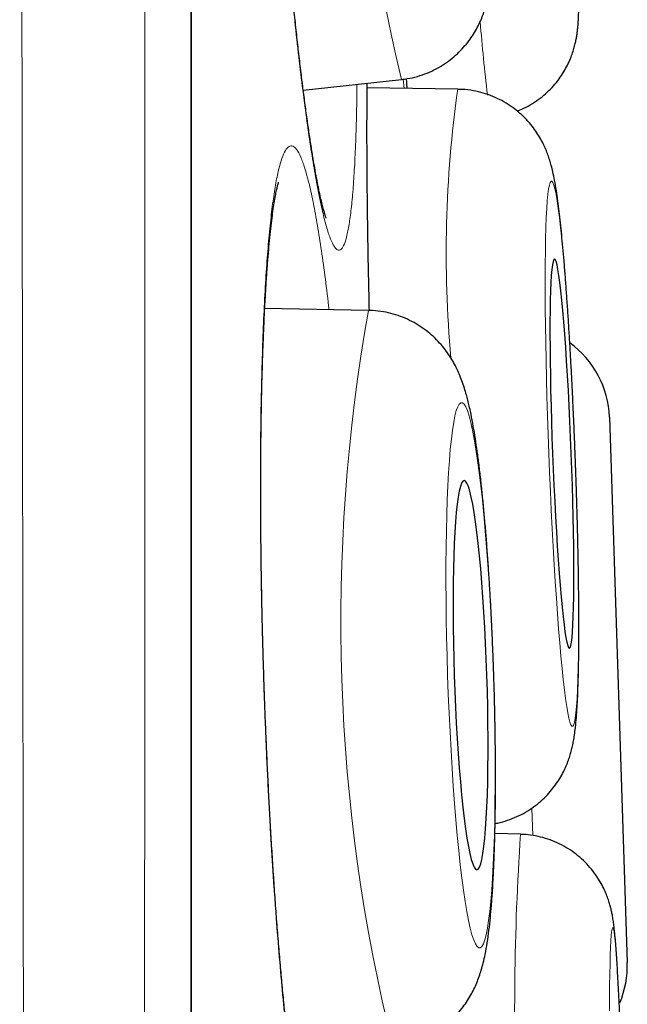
# Model space of a CAD drawing. Header units: millimetres. Extents: x 8 to 869, y 12 to 812.
# Tile 222 of 230: x 714.44 to 716.36, y 797.59 to 800.69. Entities that reach past the tile are written whole.
import ezdxf

# ---------------------------------------------------------------- set-up
doc = ezdxf.new("R2010")
doc.units = ezdxf.units.MM

msp = doc.modelspace()

# ---------------------------------------------------------------- linework, layer by layer
at = {"color": 252, "linetype": 'Continuous', "lineweight": 0}
for p, q in [((714.9822, 794.3141), (714.9822, 811.0119)), ((715.6531, 800.4748), (715.6506, 800.5042)), ((716.0582, 798.1231), (716.0554, 798.2092))]:
    msp.add_line(p, q, dxfattribs=at)
at = {"color": 7, "linetype": 'Continuous', "lineweight": 30}
for p, q in [((714.9845, 777.6467), (714.9845, 810.9815)), ((715.3359, 800.4694), (715.6449, 800.5031)), ((715.822, 800.4725), (715.5371, 800.4765)), ((715.5415, 799.7764), (715.2148, 799.7827)), ((716.2996, 799.4402), (716.3557, 797.7232)), ((716.0199, 798.1274), (715.9391, 798.13))]:
    msp.add_line(p, q, dxfattribs=at)
at = {"color": 252, "linetype": 'Continuous', "lineweight": 0, "flags": 128}
for points in [[(716.1914, 799.3257), (716.189, 799.3855), (716.1864, 799.4451), (716.1837, 799.5041), (716.1807, 799.5622), (716.1777, 799.6192), (716.1744, 799.6748), (716.1711, 799.7286), (716.1677, 799.7805), (716.1642, 799.8302), (716.1606, 799.8774), (716.157, 799.9219), (716.1533, 799.9635), (716.1496, 800.002), (716.1459, 800.0373), (716.1423, 800.069), (716.1386, 800.0971), (716.1351, 800.1215), (716.1316, 800.142), (716.1282, 800.1585), (716.1249, 800.171), (716.1217, 800.1793), (716.1186, 800.1835), (716.1158, 800.1835), (716.113, 800.1793), (716.1105, 800.171), (716.1082, 800.1585), (716.106, 800.142), (716.1041, 800.1215), (716.1024, 800.0971), (716.1009, 800.069), (716.0997, 800.0373), (716.0987, 800.002), (716.098, 799.9635), (716.0975, 799.9219), (716.0973, 799.8774), (716.0973, 799.8302), (716.0976, 799.7805), (716.0982, 799.7286), (716.099, 799.6748), (716.1, 799.6192), (716.1013, 799.5622), (716.1028, 799.5041), (716.1046, 799.4451), (716.1066, 799.3855), (716.1088, 799.3257), (716.1112, 799.2658), (716.1137, 799.2062), (716.1165, 799.1472), (716.1194, 799.0891), (716.1225, 799.0321), (716.1257, 798.9765), (716.129, 798.9227), (716.1325, 798.8708), (716.136, 798.8211), (716.1396, 798.7739), (716.1432, 798.7294), (716.1469, 798.6878), (716.1506, 798.6493), (716.1542, 798.6141), (716.1579, 798.5823), (716.1615, 798.5542), (716.1651, 798.5298), (716.1686, 798.5093), (716.172, 798.4928), (716.1753, 798.4803), (716.1785, 798.472), (716.1815, 798.4678), (716.1844, 798.4678), (716.1871, 798.472), (716.1896, 798.4803), (716.192, 798.4928), (716.1941, 798.5093), (716.1961, 798.5298), (716.1978, 798.5542), (716.1992, 798.5823), (716.2005, 798.6141), (716.2014, 798.6493), (716.2022, 798.6878), (716.2026, 798.7294), (716.2029, 798.7739), (716.2028, 798.8211), (716.2025, 798.8708), (716.202, 798.9227), (716.2012, 798.9765), (716.2002, 799.0321), (716.1989, 799.0891), (716.1973, 799.1472), (716.1956, 799.2062), (716.1936, 799.2658), (716.1914, 799.3257)], [(715.9346, 798.6278), (715.9324, 798.6877), (715.93, 798.7473), (715.9271, 798.8063), (715.924, 798.8644), (715.9206, 798.9214), (715.9169, 798.977), (715.9129, 799.0308), (715.9087, 799.0827), (715.9042, 799.1324), (715.8996, 799.1796), (715.8948, 799.2241), (715.8898, 799.2658), (715.8847, 799.3043), (715.8794, 799.3395), (715.8741, 799.3713), (715.8688, 799.3994), (715.8634, 799.4238), (715.858, 799.4443), (715.8526, 799.4608), (715.8473, 799.4732), (715.842, 799.4816), (715.8368, 799.4858), (715.8318, 799.4858), (715.8269, 799.4816), (715.8222, 799.4732), (715.8177, 799.4608), (715.8134, 799.4443), (715.8094, 799.4238), (715.8056, 799.3994), (715.802, 799.3713), (715.7988, 799.3395), (715.7959, 799.3043), (715.7933, 799.2658), (715.7911, 799.2241), (715.7891, 799.1796), (715.7876, 799.1324), (715.7864, 799.0827), (715.7856, 799.0308), (715.7852, 798.977), (715.7851, 798.9214), (715.7854, 798.8644), (715.7861, 798.8063), (715.7872, 798.7473), (715.7886, 798.6877), (715.7904, 798.6278), (715.7925, 798.5679), (715.795, 798.5083), (715.7978, 798.4493), (715.801, 798.3911), (715.8044, 798.3341), (715.8081, 798.2786), (715.8121, 798.2247), (715.8163, 798.1728), (715.8207, 798.1232), (715.8254, 798.0759), (715.8302, 798.0314), (715.8352, 797.9898), (715.8403, 797.9513), (715.8455, 797.916), (715.8508, 797.8843), (715.8562, 797.8561), (715.8616, 797.8318), (715.867, 797.8113), (715.8724, 797.7948), (715.8777, 797.7823), (715.883, 797.774), (715.8881, 797.7698), (715.8932, 797.7698), (715.898, 797.774), (715.9028, 797.7823), (715.9073, 797.7948), (715.9116, 797.8113), (715.9156, 797.8318), (715.9194, 797.8561), (715.9229, 797.8843), (715.9262, 797.916), (715.9291, 797.9513), (715.9317, 797.9898), (715.9339, 798.0314), (715.9358, 798.0759), (715.9374, 798.1232), (715.9386, 798.1728), (715.9394, 798.2247), (715.9398, 798.2786), (715.9399, 798.3341), (715.9396, 798.3911), (715.9389, 798.4493), (715.9378, 798.5083), (715.9364, 798.5679), (715.9346, 798.6278)], [(716.3313, 797.5715), (716.3293, 797.6131), (716.3274, 797.6517), (716.3254, 797.6869), (716.3235, 797.7187), (716.3215, 797.7468), (716.3196, 797.7712), (716.3178, 797.7917), (716.316, 797.8082), (716.3142, 797.8207), (716.3125, 797.829), (716.3109, 797.8332), (716.3094, 797.8332), (716.3079, 797.829), (716.3066, 797.8207), (716.3053, 797.8082), (716.3042, 797.7917), (716.3032, 797.7712), (716.3023, 797.7468), (716.3015, 797.7187), (716.3008, 797.6869), (716.3003, 797.6517), (716.2999, 797.6131), (716.2997, 797.5715)]]:
    msp.add_lwpolyline(points, dxfattribs=at)
at = {"color": 7, "linetype": 'Continuous', "lineweight": 30, "flags": 128}
for points in [[(716.1796, 799.3257), (716.1775, 799.3762), (716.1753, 799.4265), (716.1729, 799.476), (716.1703, 799.5245), (716.1677, 799.5717), (716.1648, 799.6172), (716.1619, 799.6607), (716.1589, 799.7019), (716.1559, 799.7405), (716.1528, 799.7763), (716.1497, 799.809), (716.1466, 799.8384), (716.1435, 799.8643), (716.1404, 799.8866), (716.1375, 799.905), (716.1346, 799.9194), (716.1318, 799.9298), (716.1291, 799.9361), (716.1266, 799.9381), (716.1243, 799.9361), (716.1221, 799.9298), (716.1201, 799.9194), (716.1183, 799.905), (716.1167, 799.8866), (716.1154, 799.8643), (716.1143, 799.8384), (716.1134, 799.809), (716.1128, 799.7763), (716.1125, 799.7405), (716.1124, 799.7019), (716.1126, 799.6607), (716.113, 799.6172), (716.1136, 799.5717), (716.1146, 799.5245), (716.1157, 799.476), (716.1171, 799.4265), (716.1188, 799.3762), (716.1206, 799.3257), (716.1226, 799.2751), (716.1249, 799.2248), (716.1273, 799.1753), (716.1298, 799.1268), (716.1325, 799.0796), (716.1353, 799.0341), (716.1382, 798.9907), (716.1412, 798.9495), (716.1443, 798.9108), (716.1474, 798.875), (716.1505, 798.8423), (716.1536, 798.8129), (716.1567, 798.787), (716.1597, 798.7648), (716.1627, 798.7464), (716.1656, 798.7319), (716.1684, 798.7215), (716.171, 798.7153), (716.1735, 798.7132), (716.1759, 798.7153), (716.1781, 798.7215), (716.1801, 798.7319), (716.1818, 798.7464), (716.1834, 798.7648), (716.1848, 798.787), (716.1859, 798.8129), (716.1867, 798.8423), (716.1873, 798.875), (716.1877, 798.9108), (716.1878, 798.9495), (716.1876, 798.9907), (716.1872, 799.0341), (716.1865, 799.0796), (716.1856, 799.1268), (716.1844, 799.1753), (716.183, 799.2248), (716.1814, 799.2751), (716.1796, 799.3257)], [(715.9139, 798.6278), (715.9121, 798.6784), (715.9099, 798.7286), (715.9074, 798.7782), (715.9046, 798.8267), (715.9015, 798.8739), (715.8982, 798.9193), (715.8946, 798.9628), (715.8907, 799.004), (715.8867, 799.0427), (715.8825, 799.0785), (715.8782, 799.1112), (715.8738, 799.1406), (715.8693, 799.1665), (715.8647, 799.1888), (715.8602, 799.2072), (715.8556, 799.2216), (715.8511, 799.232), (715.8467, 799.2383), (715.8424, 799.2404), (715.8382, 799.2383), (715.8342, 799.232), (715.8304, 799.2216), (715.8268, 799.2072), (715.8234, 799.1888), (715.8203, 799.1665), (715.8175, 799.1406), (715.815, 799.1112), (715.8129, 799.0785), (715.811, 799.0427), (715.8095, 799.004), (715.8084, 798.9628), (715.8077, 798.9193), (715.8073, 798.8739), (715.8073, 798.8267), (715.8077, 798.7782), (715.8084, 798.7286), (715.8096, 798.6784), (715.811, 798.6278), (715.8129, 798.5772), (715.8151, 798.5269), (715.8176, 798.4774), (715.8204, 798.4289), (715.8235, 798.3817), (715.8268, 798.3362), (715.8304, 798.2927), (715.8342, 798.2515), (715.8383, 798.2129), (715.8424, 798.1771), (715.8468, 798.1443), (715.8512, 798.1149), (715.8557, 798.089), (715.8602, 798.0668), (715.8648, 798.0484), (715.8693, 798.0339), (715.8739, 798.0235), (715.8783, 798.0173), (715.8826, 798.0152), (715.8868, 798.0173), (715.8908, 798.0235), (715.8946, 798.0339), (715.8982, 798.0484), (715.9016, 798.0668), (715.9047, 798.089), (715.9075, 798.1149), (715.91, 798.1443), (715.9121, 798.1771), (715.914, 798.2129), (715.9154, 798.2515), (715.9165, 798.2927), (715.9173, 798.3362), (715.9177, 798.3817), (715.9177, 798.4289), (715.9173, 798.4774), (715.9165, 798.5269), (715.9154, 798.5772), (715.9139, 798.6278)]]:
    msp.add_lwpolyline(points, dxfattribs=at)
at = {"color": 252, "linetype": 'Continuous', "lineweight": 0}
for centre, radius, start, end in [((722.0244, 802.0239), 6.5581, 173.05818, 193.40871), ((722.0187, 801.1784), 6.1457, 184.61136, 186.76658), ((719.4839, 799.957), 3.698, 171.9869, 185.1304), ((720.9899, 798.7973), 5.5357, 169.8125, 193.974), ((724.1742, 797.5758), 8.1729, 176.12978, 182.60099)]:
    msp.add_arc(centre, radius, start, end, dxfattribs=at)
at = {"color": 7, "linetype": 'Continuous', "lineweight": 30}
for centre, start, end in [((715.9997, 799.4304), 1.873, 54.3701), ((716.0559, 797.7134), 337.0738, 1.873)]:
    msp.add_arc(centre, 0.3, start, end, dxfattribs=at)
at = {"color": 252, "linetype": 'Continuous', "lineweight": 0}
for points, knots in [([(714.5541, 776.2396), (714.5541, 776.2407), (714.554, 776.2441), (714.5539, 776.2552), (714.5536, 776.2744), (714.5531, 776.3029), (714.5525, 776.3429), (714.5518, 776.3917), (714.5509, 776.4493), (714.5499, 776.5158), (714.5488, 776.5912), (714.5475, 776.6756), (714.5462, 776.769), (714.5447, 776.8712), (714.5431, 776.9823), (714.5415, 777.1021), (714.5399, 777.2198), (714.5385, 777.333), (714.5371, 777.4398), (714.5358, 777.5513), (714.5343, 777.6799), (714.5326, 777.8274), (714.5308, 777.9957), (714.529, 778.1721), (714.5271, 778.3567), (714.5253, 778.5492), (714.5234, 778.7478), (714.5216, 778.9522), (714.5198, 779.1621), (714.518, 779.3792), (714.5162, 779.6034), (714.5144, 779.8348), (714.5125, 780.0859), (714.5105, 780.358), (714.5084, 780.6504), (714.5064, 780.9496), (714.5045, 781.2552), (714.5025, 781.5691), (714.5007, 781.8868), (714.4989, 782.2075), (714.4972, 782.5307), (714.4956, 782.8608), (714.494, 783.1944), (714.4924, 783.5309), (714.4909, 783.87), (714.4894, 784.2149), (714.4879, 784.5757), (714.4863, 784.9525), (714.4848, 785.3433), (714.4833, 785.7373), (714.4818, 786.1344), (714.4803, 786.5369), (714.4789, 786.939), (714.4776, 787.3399), (714.4763, 787.7396), (714.4751, 788.1433), (714.4739, 788.547), (714.4728, 788.95), (714.4718, 789.3522), (714.4707, 789.7573), (714.4697, 790.176), (714.4686, 790.608), (714.4676, 791.0505), (714.4665, 791.4922), (714.4655, 791.9332), (714.4645, 792.376), (714.4636, 792.8143), (714.4626, 793.2474), (714.4617, 793.6754), (714.4609, 794.104), (714.4601, 794.529), (714.4593, 794.9497), (714.4586, 795.3662), (714.4579, 795.7825), (714.4572, 796.2096), (714.4565, 796.6472), (714.4558, 797.092), (714.4551, 797.5323), (714.4545, 797.9681), (714.4538, 798.4021), (714.4532, 798.828), (714.4526, 799.2454), (714.452, 799.6545), (714.4514, 800.0608), (714.4508, 800.4603), (714.4503, 800.8524), (714.4498, 801.2375), (714.4494, 801.619), (714.449, 801.9829), (714.4486, 802.3292), (714.4483, 802.6585), (714.448, 802.9843), (714.4477, 803.3072), (714.4474, 803.6267), (714.4472, 803.9429), (714.4469, 804.255), (714.4466, 804.5444), (714.4464, 804.8115), (714.4462, 805.0572), (714.446, 805.2999), (714.4458, 805.5648), (714.4455, 805.8503), (714.4453, 806.1548), (714.445, 806.4537), (714.4448, 806.7469), (714.4446, 807.034), (714.4445, 807.3124), (714.4443, 807.5821), (714.4442, 807.8432), (714.4442, 808.098), (714.4441, 808.3464), (714.444, 808.5883), (714.4439, 808.8049), (714.4439, 808.9981), (714.4438, 809.1695), (714.4438, 809.3366), (714.4437, 809.5166), (714.4437, 809.7075), (714.4436, 809.9073), (714.4436, 810.0994), (714.4435, 810.2837), (714.4435, 810.4601), (714.4434, 810.6268), (714.4434, 810.7841), (714.4434, 810.9319), (714.4434, 811.0717), (714.4435, 811.2034), (714.4435, 811.3269), (714.4436, 811.4438), (714.4436, 811.5536), (714.4437, 811.6557), (714.4437, 811.7486), (714.4437, 811.832), (714.4437, 811.906), (714.4437, 811.9705), (714.4437, 812.0253), (714.4437, 812.0704), (714.4437, 812.1054), (714.4437, 812.1309), (714.4437, 812.1395), (714.4437, 812.1437)], [0, 0, 0, 0, 0.002669, 0.007957, 0.013245, 0.020344, 0.027444, 0.034544, 0.041676, 0.048808, 0.05594, 0.063138, 0.070337, 0.077535, 0.084766, 0.091997, 0.099228, 0.104656, 0.110084, 0.115518, 0.120952, 0.128107, 0.135262, 0.142417, 0.149603, 0.15679, 0.163976, 0.170997, 0.178019, 0.18504, 0.19209, 0.199141, 0.206191, 0.214396, 0.222605, 0.230662, 0.238718, 0.246794, 0.254871, 0.26262, 0.270369, 0.278136, 0.285902, 0.293447, 0.300991, 0.308552, 0.316112, 0.324337, 0.332566, 0.340642, 0.348718, 0.356815, 0.364911, 0.372679, 0.380448, 0.388235, 0.396022, 0.403587, 0.411152, 0.418733, 0.426314, 0.434498, 0.442686, 0.450722, 0.458758, 0.466814, 0.474869, 0.482598, 0.490327, 0.498074, 0.505821, 0.513346, 0.520872, 0.528414, 0.535956, 0.544122, 0.552292, 0.560311, 0.568329, 0.576367, 0.584405, 0.592117, 0.599828, 0.607558, 0.615287, 0.622796, 0.630304, 0.63783, 0.645355, 0.652049, 0.658744, 0.66545, 0.672156, 0.678897, 0.685638, 0.69239, 0.699143, 0.704668, 0.710193, 0.715724, 0.721255, 0.728539, 0.735823, 0.743106, 0.750423, 0.757742, 0.765059, 0.772211, 0.779364, 0.786516, 0.7937, 0.800885, 0.808069, 0.81359, 0.819112, 0.824641, 0.830169, 0.837449, 0.844729, 0.852008, 0.859321, 0.866635, 0.873948, 0.881096, 0.888244, 0.895392, 0.902572, 0.909753, 0.916933, 0.924461, 0.93199, 0.939518, 0.947083, 0.954649, 0.962214, 0.969817, 0.977422, 0.985026, 0.992668, 1, 1, 1, 1]), ([(714.8397, 811.9146), (714.8397, 811.914), (714.8397, 811.913), (714.8398, 811.9045), (714.8398, 811.8909), (714.8398, 811.8696), (714.8398, 811.8385), (714.8399, 811.7948), (714.8399, 811.7414), (714.8399, 811.6782), (714.8399, 811.6053), (714.84, 811.5297), (714.8399, 811.4538), (714.8399, 811.3799), (714.8399, 811.3006), (714.8399, 811.2075), (714.8399, 811.0985), (714.8399, 810.9714), (714.8398, 810.8352), (714.8398, 810.6898), (714.8398, 810.5352), (714.8398, 810.3742), (714.8399, 810.2073), (714.8399, 810.0351), (714.8399, 809.8549), (714.8399, 809.6668), (714.8399, 809.4707), (714.8399, 809.2856), (714.8399, 809.1136), (714.8399, 808.9567), (714.8399, 808.7959), (714.8399, 808.6101), (714.8398, 808.3974), (714.8398, 808.1557), (714.8397, 807.9067), (714.8397, 807.6504), (714.8396, 807.3868), (714.8395, 807.1173), (714.8395, 806.8421), (714.8394, 806.5615), (714.8394, 806.2742), (714.8393, 805.9803), (714.8393, 805.6801), (714.8392, 805.3999), (714.8392, 805.1416), (714.8392, 804.9064), (714.8391, 804.6681), (714.8391, 804.408), (714.839, 804.1252), (714.8389, 803.8189), (714.8388, 803.5083), (714.8387, 803.1934), (714.8386, 802.8744), (714.8384, 802.5514), (714.8383, 802.2245), (714.8381, 801.8848), (714.838, 801.5324), (714.8378, 801.167), (714.8377, 800.7975), (714.8376, 800.424), (714.8375, 800.0468), (714.8373, 799.6677), (714.8372, 799.2871), (714.8371, 798.9052), (714.837, 798.5204), (714.8368, 798.1328), (714.8366, 797.7427), (714.8365, 797.384), (714.8363, 797.0572), (714.8362, 796.7628), (714.836, 796.4676), (714.8358, 796.1201), (714.8356, 795.7201), (714.8353, 795.267), (714.835, 794.8128), (714.8347, 794.3663), (714.8345, 793.9282), (714.8342, 793.4984), (714.834, 793.0687), (714.8337, 792.6463), (714.8335, 792.2318), (714.8332, 791.825), (714.8329, 791.4192), (714.8326, 791.0163), (714.8323, 790.6166), (714.832, 790.2041), (714.8316, 789.7776), (714.8312, 789.3373), (714.8307, 788.9), (714.8303, 788.4738), (714.8299, 788.0594), (714.8295, 787.6562), (714.8291, 787.2567), (714.8287, 786.8675), (714.8283, 786.4888), (714.8279, 786.1204), (714.8275, 785.7562), (714.8271, 785.3976), (714.8266, 785.0452), (714.8262, 784.6856), (714.8257, 784.3184), (714.8251, 783.9442), (714.8246, 783.5763), (714.824, 783.2218), (714.8234, 782.8809), (714.8228, 782.5528), (714.8222, 782.2314), (714.8216, 781.922), (714.821, 781.6245), (714.8204, 781.3386), (714.8198, 781.0594), (714.8192, 780.7882), (714.8186, 780.5251), (714.818, 780.2715), (714.8174, 780.0262), (714.8167, 779.7893), (714.8161, 779.5593), (714.8154, 779.3364), (714.8147, 779.1207), (714.814, 778.9158), (714.8133, 778.7214), (714.8126, 778.5373), (714.8119, 778.3602), (714.8111, 778.1903), (714.8104, 778.0278), (714.8098, 777.8869), (714.8092, 777.7657), (714.8088, 777.662), (714.8083, 777.5624), (714.8078, 777.4535), (714.8072, 777.3377), (714.8066, 777.2177), (714.806, 777.1064), (714.8054, 777.0037), (714.8048, 776.9099), (714.8043, 776.8264), (714.8038, 776.7528), (714.8034, 776.6887), (714.803, 776.633), (714.8026, 776.5857), (714.8023, 776.547), (714.8021, 776.5197), (714.8019, 776.5012), (714.8018, 776.4895), (714.8018, 776.4822), (714.8017, 776.4813), (714.8017, 776.4808)], [0, 0, 0, 0, 0.005555, 0.01111, 0.016673, 0.022235, 0.029685, 0.037137, 0.044588, 0.052075, 0.059564, 0.067052, 0.072694, 0.078337, 0.083986, 0.089636, 0.09698, 0.104326, 0.11167, 0.119051, 0.126432, 0.133812, 0.140861, 0.14791, 0.154959, 0.162039, 0.16912, 0.1762, 0.181358, 0.186516, 0.19168, 0.196844, 0.204002, 0.211161, 0.21832, 0.225511, 0.232703, 0.239894, 0.247017, 0.254141, 0.261265, 0.268421, 0.275578, 0.282734, 0.288075, 0.293416, 0.298763, 0.30411, 0.310714, 0.317317, 0.323932, 0.330547, 0.337174, 0.343802, 0.350441, 0.35708, 0.364268, 0.371456, 0.378644, 0.385866, 0.393088, 0.40031, 0.407464, 0.414618, 0.421772, 0.428958, 0.436145, 0.443331, 0.448694, 0.454058, 0.459427, 0.464797, 0.472973, 0.48115, 0.489348, 0.497547, 0.505288, 0.51303, 0.52079, 0.52855, 0.535933, 0.543316, 0.550714, 0.558113, 0.565421, 0.572734, 0.58095, 0.589166, 0.597404, 0.605642, 0.613421, 0.6212, 0.628998, 0.636796, 0.644215, 0.651634, 0.659069, 0.666504, 0.673849, 0.681198, 0.689395, 0.697591, 0.705809, 0.714027, 0.721785, 0.729544, 0.737321, 0.745098, 0.752496, 0.759893, 0.767307, 0.774721, 0.782044, 0.789371, 0.796588, 0.803805, 0.811022, 0.818271, 0.825521, 0.83277, 0.839689, 0.846608, 0.853526, 0.860474, 0.867423, 0.874371, 0.879431, 0.884492, 0.889558, 0.894623, 0.901844, 0.909065, 0.916286, 0.92354, 0.930796, 0.938051, 0.944978, 0.951906, 0.958833, 0.965791, 0.97275, 0.979709, 0.984779, 0.989849, 0.994924, 1, 1, 1, 1]), ([(715.3085, 803.2131), (715.3045, 803.2292), (715.2963, 803.2614), (715.2846, 803.2954), (715.2734, 803.3185), (715.2627, 803.3296), (715.2527, 803.3286), (715.2434, 803.3156), (715.2349, 803.2909), (715.2272, 803.2546), (715.2204, 803.2066), (715.2146, 803.1476), (715.2097, 803.078), (715.2059, 802.9983), (715.2031, 802.9089), (715.2014, 802.8104), (715.2008, 802.7037), (715.2012, 802.5897), (715.2027, 802.4689), (715.2053, 802.3421), (715.209, 802.2104), (715.2136, 802.0749), (715.2193, 801.9362), (715.226, 801.7954), (715.2335, 801.6535), (715.2419, 801.5118), (715.251, 801.371), (715.2609, 801.232), (715.2715, 801.0959), (715.2826, 800.9639), (715.2943, 800.8369), (715.3063, 800.7154), (715.3187, 800.6005), (715.3314, 800.4931), (715.3442, 800.3941), (715.357, 800.3039), (715.3699, 800.2231), (715.3826, 800.1524), (715.3951, 800.0926), (715.4073, 800.0438), (715.4191, 800.0062), (715.4299, 799.9817), (715.4395, 799.9684), (715.4481, 799.9643), (715.4568, 799.9686), (715.4654, 799.9837), (715.4737, 800.0115), (715.4812, 800.0507), (715.4878, 800.1012), (715.4933, 800.163), (715.4979, 800.2353), (715.5015, 800.3177), (715.5039, 800.4015), (715.5047, 800.4617), (715.505, 800.4878)], [0, 0, 0, 0, 0.0194709, 0.0390114, 0.0585519, 0.0780228, 0.0974937, 0.1170342, 0.1365746, 0.1560455, 0.1755164, 0.1950569, 0.2145974, 0.2340683, 0.2535392, 0.2730797, 0.2926202, 0.3120911, 0.331562, 0.3511024, 0.3706429, 0.3901138, 0.4095847, 0.4291252, 0.4486657, 0.4681366, 0.4876075, 0.507148, 0.5266884, 0.5461593, 0.5656302, 0.5851707, 0.6047112, 0.6241821, 0.643653, 0.6631935, 0.682734, 0.7022049, 0.7216758, 0.7412163, 0.7607567, 0.7802276, 0.7964611, 0.8127146, 0.828948, 0.8484189, 0.8679594, 0.8874998, 0.9069707, 0.9264416, 0.9459821, 0.9655226, 0.9849935, 1, 1, 1, 1]), ([(715.6607, 800.5054), (715.6611, 800.5001), (715.6619, 800.4893), (715.6627, 800.4796), (715.6631, 800.4747)], [0, 0, 0, 0, 0.497366, 1, 1, 1, 1]), ([(715.5366, 800.4913), (715.5364, 800.4672), (715.5359, 800.4093), (715.5359, 800.3083), (715.5366, 800.1909), (715.5379, 800.0671), (715.5401, 799.9375), (715.5421, 799.8401), (715.5435, 799.7852), (715.5437, 799.7762)], [0, 0, 0, 0, 0.120976, 0.290377, 0.459778, 0.628576, 0.797374, 0.966775, 1, 1, 1, 1]), ([(715.3535, 800.1781), (715.3492, 800.1943), (715.3406, 800.2266), (715.3279, 800.2607), (715.3153, 800.284), (715.303, 800.2952), (715.291, 800.2942), (715.2795, 800.2813), (715.2685, 800.2567), (715.2581, 800.2205), (715.2484, 800.1726), (715.2395, 800.1135), (715.2313, 800.044), (715.224, 799.9644), (715.2177, 799.8749), (715.2123, 799.7764), (715.2079, 799.6697), (715.2045, 799.5556), (715.2022, 799.4347), (715.201, 799.3078), (715.2008, 799.176), (715.2017, 799.0404), (715.2038, 798.9016), (715.2069, 798.7606), (715.211, 798.6186), (715.2161, 798.4767), (715.2222, 798.3358), (715.2292, 798.1966), (715.2372, 798.0604), (715.2459, 797.9282), (715.2554, 797.801), (715.2656, 797.6793), (715.2765, 797.5642), (715.2878, 797.4567), (715.2997, 797.3575), (715.3119, 797.2671), (715.3244, 797.1861), (715.3371, 797.1153), (715.3499, 797.0553), (715.3628, 797.0063), (715.3756, 796.9686), (715.3875, 796.944), (715.3986, 796.9306), (715.4087, 796.9263), (715.4192, 796.9306), (715.4299, 796.9456), (715.4407, 796.9733), (715.451, 797.0125), (715.4605, 797.0629), (715.4693, 797.1247), (715.4772, 797.1969), (715.4842, 797.2794), (715.49, 797.3633), (715.4929, 797.4236), (715.4942, 797.4499)], [0, 0, 0, 0, 0.01947, 0.039009, 0.058548, 0.078018, 0.097487, 0.117027, 0.136566, 0.156035, 0.175505, 0.195044, 0.214584, 0.234053, 0.253523, 0.273062, 0.292601, 0.312071, 0.331541, 0.35108, 0.370619, 0.390089, 0.409558, 0.429098, 0.448637, 0.468106, 0.487576, 0.507115, 0.526654, 0.546124, 0.565594, 0.585133, 0.604672, 0.624142, 0.643611, 0.663151, 0.68269, 0.70216, 0.721629, 0.741168, 0.760708, 0.780177, 0.79641, 0.812663, 0.828896, 0.848365, 0.867905, 0.887444, 0.906914, 0.926383, 0.945922, 0.965462, 0.984931, 1, 1, 1, 1]), ([(715.417, 799.7788), (715.4166, 799.7824), (715.4124, 799.8212), (715.4039, 799.8875), (715.3917, 799.9761), (715.3791, 800.0541), (715.3663, 800.1231), (715.3577, 800.1598), (715.3535, 800.1781)], [0, 0, 0, 0, 0.020029, 0.21579, 0.411493, 0.607895, 0.804297, 1, 1, 1, 1])]:
    msp.add_open_spline(points, degree=3, knots=knots, dxfattribs=at)
at = {"color": 7, "linetype": 'Continuous', "lineweight": 30}
for points, knots in [([(715.4082, 800.0669), (715.4082, 800.0668), (715.4083, 800.0665), (715.4073, 800.0691), (715.4053, 800.0748), (715.4023, 800.0844), (715.3986, 800.0978), (715.3942, 800.1153), (715.3892, 800.1368), (715.3837, 800.1625), (715.3779, 800.1922), (715.3718, 800.2258), (715.3655, 800.2633), (715.3589, 800.3045), (715.3522, 800.3493), (715.3454, 800.3974), (715.3385, 800.4487), (715.3316, 800.503), (715.3247, 800.5601), (715.3178, 800.6198), (715.311, 800.6819), (715.3042, 800.7463), (715.2976, 800.8126), (715.2911, 800.8807), (715.2848, 800.9504), (715.2786, 801.0214), (715.2725, 801.094), (715.2666, 801.168), (715.2609, 801.2434), (715.2554, 801.3197), (715.2501, 801.3968), (715.245, 801.4745), (715.2401, 801.5527), (715.2355, 801.6312), (715.2312, 801.7095), (715.2271, 801.7876), (715.2234, 801.8655), (715.2199, 801.9431), (715.2166, 802.0201), (715.2137, 802.0963), (715.2111, 802.1712), (715.2088, 802.2447), (715.2069, 802.3162), (715.2053, 802.3857), (715.204, 802.4535), (715.2031, 802.5199), (715.2024, 802.5848), (715.2021, 802.6479), (715.2021, 802.7089), (715.2025, 802.7676), (715.2032, 802.8237), (715.2041, 802.877), (715.2054, 802.9272), (715.207, 802.9741), (715.2089, 803.0175), (715.211, 803.0571), (715.2133, 803.0928), (715.2158, 803.1244), (715.2184, 803.1515), (715.221, 803.1748), (715.2236, 803.1934), (715.2259, 803.2074), (715.2278, 803.2171), (715.229, 803.2227), (715.2298, 803.2252), (715.2296, 803.2248), (715.2296, 803.2247)], [0, 0, 0, 0, 0.00352, 0.013483, 0.024488, 0.036522, 0.049505, 0.06331, 0.077771, 0.092666, 0.108055, 0.123864, 0.140008, 0.156418, 0.17304, 0.189827, 0.206743, 0.223752, 0.240829, 0.257947, 0.275085, 0.292221, 0.309338, 0.326426, 0.343475, 0.360466, 0.37741, 0.394531, 0.411658, 0.428795, 0.445945, 0.463113, 0.480303, 0.497517, 0.514681, 0.531776, 0.548944, 0.56616, 0.583399, 0.600627, 0.617813, 0.634931, 0.651961, 0.668704, 0.685549, 0.702518, 0.719593, 0.736754, 0.753975, 0.771228, 0.788474, 0.805674, 0.822789, 0.839776, 0.856592, 0.873187, 0.889505, 0.905478, 0.921026, 0.936066, 0.951213, 0.964255, 0.97645, 0.987664, 0.997829, 1, 1, 1, 1]), ([(716.0097, 800.4032), (716.019, 800.4072), (716.0376, 800.4153), (716.0636, 800.4308), (716.0877, 800.4483), (716.1093, 800.4677), (716.1284, 800.4883), (716.145, 800.5098), (716.1588, 800.5316), (716.1701, 800.553), (716.1789, 800.5733), (716.1854, 800.5918), (716.1903, 800.6085), (716.1938, 800.6234), (716.1963, 800.6369), (716.1983, 800.6496), (716.1998, 800.6622), (716.201, 800.6758), (716.2021, 800.6929), (716.2029, 800.714), (716.2034, 800.7395), (716.2035, 800.7683), (716.2033, 800.7997), (716.2029, 800.8342), (716.2022, 800.8708), (716.2013, 800.9097), (716.2001, 800.9509), (716.1988, 800.9944), (716.1972, 801.0401), (716.1954, 801.0878), (716.1935, 801.1374), (716.1913, 801.1887), (716.189, 801.2415), (716.1865, 801.2955), (716.1839, 801.3507), (716.1811, 801.4066), (716.1782, 801.4632), (716.1751, 801.5202), (716.172, 801.5773), (716.1687, 801.6343), (716.1654, 801.691), (716.162, 801.7471), (716.1585, 801.8024), (716.155, 801.8567), (716.1515, 801.9098), (716.148, 801.9614), (716.1444, 802.0113), (716.1409, 802.0594), (716.1374, 802.1054), (716.134, 802.1492), (716.1306, 802.1907), (716.1272, 802.2297), (716.1239, 802.2661), (716.1207, 802.3), (716.1175, 802.3313), (716.1143, 802.3602), (716.1109, 802.3876), (716.1076, 802.411), (716.1043, 802.4314), (716.1011, 802.4477), (716.0976, 802.4623), (716.0941, 802.4756), (716.0896, 802.49), (716.0837, 802.5059), (716.0761, 802.5236), (716.066, 802.5433), (716.0529, 802.5645), (716.0367, 802.5865), (716.0174, 802.608), (715.9952, 802.6283), (715.9706, 802.6467), (715.944, 802.6626), (715.9155, 802.6758), (715.8857, 802.6861), (715.8537, 802.6933), (715.8257, 802.697), (715.808, 802.6967), (715.8022, 802.6966)], [0, 0, 0, 0, 0.009171, 0.018434, 0.027483, 0.036312, 0.044904, 0.053231, 0.06124, 0.068848, 0.075955, 0.08252, 0.088655, 0.094618, 0.100742, 0.107327, 0.114874, 0.124098, 0.136303, 0.15506, 0.174831, 0.193369, 0.213019, 0.231661, 0.249801, 0.26766, 0.285345, 0.302913, 0.320402, 0.337832, 0.35522, 0.372576, 0.389908, 0.407221, 0.424521, 0.44181, 0.459092, 0.47637, 0.493644, 0.510919, 0.528195, 0.545474, 0.562759, 0.580051, 0.597355, 0.614673, 0.632011, 0.649373, 0.666767, 0.684204, 0.701697, 0.719269, 0.73695, 0.75479, 0.772877, 0.791369, 0.810604, 0.831487, 0.847105, 0.860053, 0.867956, 0.875023, 0.881574, 0.888034, 0.894678, 0.901892, 0.909831, 0.918387, 0.92734, 0.936535, 0.945883, 0.95533, 0.964842, 0.974398, 0.983982, 0.99466, 1, 1, 1, 1]), ([(715.6449, 800.5036), (715.651, 800.5042), (715.6681, 800.5059), (715.6953, 800.5125), (715.7258, 800.5228), (715.7543, 800.5361), (715.7807, 800.5518), (715.8047, 800.5696), (715.8263, 800.5889), (715.8452, 800.6093), (715.8615, 800.6302), (715.8752, 800.6511), (715.8865, 800.6717), (715.8958, 800.6915), (715.9034, 800.7108), (715.9097, 800.7297), (715.915, 800.7489), (715.9198, 800.7695), (715.9243, 800.7936), (715.9287, 800.8241), (715.9323, 800.8591), (715.9352, 800.8973), (715.9374, 800.9358), (715.939, 800.9764), (715.9401, 801.0196), (715.9409, 801.0644), (715.9412, 801.1108), (715.9411, 801.159), (715.9406, 801.2089), (715.9399, 801.2605), (715.9387, 801.3134), (715.9372, 801.3677), (715.9355, 801.4231), (715.9333, 801.4795), (715.9309, 801.5366), (715.9282, 801.5942), (715.9258, 801.6407), (715.9243, 801.6679), (715.9238, 801.6758)], [0, 0, 0, 0, 0.011458, 0.031779, 0.05167, 0.071162, 0.090274, 0.109009, 0.127355, 0.145285, 0.162765, 0.179793, 0.196467, 0.213055, 0.229948, 0.247676, 0.267065, 0.289308, 0.31638, 0.352397, 0.400247, 0.440787, 0.478719, 0.518718, 0.557001, 0.594272, 0.630908, 0.667115, 0.703021, 0.738707, 0.774231, 0.809631, 0.844939, 0.880178, 0.915366, 0.950517, 0.985647, 1, 1, 1, 1]), ([(715.6633, 800.4747), (715.6627, 800.4824), (715.6619, 800.4924), (715.6611, 800.5029), (715.6609, 800.5054)], [0, 0, 0, 0, 0.7703855, 1, 1, 1, 1]), ([(715.5441, 799.7758), (715.5438, 799.7906), (715.5428, 799.8306), (715.5414, 799.8944), (715.54, 799.9673), (715.5389, 800.0383), (715.538, 800.1074), (715.5373, 800.1748), (715.5368, 800.2403), (715.5365, 800.3039), (715.5365, 800.3652), (715.5367, 800.4239), (715.5369, 800.4659), (715.5372, 800.4875), (715.5372, 800.4914)], [0, 0, 0, 0, 0.054543, 0.147781, 0.240716, 0.333317, 0.425482, 0.517541, 0.610208, 0.70279, 0.795304, 0.887762, 0.980166, 1, 1, 1, 1]), ([(716.1917, 799.3256), (716.1914, 799.3357), (716.1902, 799.365), (716.1882, 799.4134), (716.1856, 799.4705), (716.1829, 799.527), (716.1801, 799.5827), (716.1771, 799.6373), (716.1739, 799.6907), (716.1707, 799.7427), (716.1673, 799.7931), (716.1639, 799.8416), (716.1604, 799.8882), (716.1568, 799.9327), (716.1531, 799.9749), (716.1493, 800.0149), (716.1454, 800.0526), (716.1414, 800.0882), (716.1371, 800.1219), (716.1324, 800.1547), (716.1275, 800.1842), (716.1223, 800.2098), (716.1172, 800.2306), (716.112, 800.2485), (716.1064, 800.2654), (716.0996, 800.2828), (716.0913, 800.301), (716.0809, 800.3205), (716.068, 800.3409), (716.0522, 800.3619), (716.0334, 800.3828), (716.0116, 800.4028), (715.9873, 800.4211), (715.9608, 800.4371), (715.9324, 800.4505), (715.9026, 800.4609), (715.8706, 800.4683), (715.8436, 800.4722), (715.8269, 800.472), (715.822, 800.472)], [0, 0, 0, 0, 0.018108, 0.052532, 0.086965, 0.121411, 0.155879, 0.190376, 0.224914, 0.259507, 0.294171, 0.328927, 0.363804, 0.398841, 0.434095, 0.469649, 0.505635, 0.542268, 0.579943, 0.61947, 0.662927, 0.697506, 0.723068, 0.742309, 0.759406, 0.775215, 0.790617, 0.80609, 0.822163, 0.839102, 0.856836, 0.875135, 0.89379, 0.91266, 0.931663, 0.950748, 0.969885, 0.991119, 1, 1, 1, 1]), ([(715.3624, 797.0403), (715.3623, 797.0406), (715.3621, 797.041), (715.3603, 797.0455), (715.3576, 797.0533), (715.3541, 797.065), (715.3498, 797.0806), (715.345, 797.1003), (715.3397, 797.1241), (715.3341, 797.152), (715.3282, 797.1838), (715.322, 797.2197), (715.3157, 797.2593), (715.3094, 797.3026), (715.303, 797.3493), (715.2966, 797.3993), (715.2903, 797.4524), (715.284, 797.5085), (715.2778, 797.5672), (715.2718, 797.6284), (715.266, 797.6919), (715.2603, 797.7575), (715.2548, 797.825), (715.2496, 797.8941), (715.2446, 797.9647), (715.2398, 798.0368), (715.2353, 798.1103), (715.231, 798.1853), (715.2269, 798.2612), (715.2232, 798.3381), (715.2197, 798.4156), (715.2165, 798.4936), (715.2136, 798.5721), (715.211, 798.6504), (715.2088, 798.7286), (715.2068, 798.8065), (715.2052, 798.8842), (715.2039, 798.9614), (715.2029, 799.0377), (715.2023, 799.113), (715.202, 799.1869), (715.202, 799.2587), (715.2024, 799.3286), (715.2031, 799.3967), (715.2041, 799.4635), (715.2054, 799.5287), (715.2071, 799.5921), (715.2091, 799.6536), (715.2114, 799.7128), (715.214, 799.7695), (715.2169, 799.8234), (715.22, 799.8742), (715.2234, 799.9218), (715.227, 799.9659), (715.2308, 800.0062), (715.2346, 800.0426), (715.2386, 800.0748), (715.2425, 800.1027), (715.2463, 800.1266), (715.2501, 800.1465), (715.2533, 800.1614), (715.2559, 800.1716), (715.2576, 800.1775), (715.2586, 800.1801), (715.2584, 800.1798), (715.2584, 800.1797)], [0, 0, 0, 0, 0.009093, 0.019773, 0.031427, 0.044015, 0.057445, 0.071585, 0.086233, 0.101373, 0.116993, 0.133, 0.149318, 0.165886, 0.182653, 0.199575, 0.216614, 0.233739, 0.250922, 0.268139, 0.285368, 0.302587, 0.319784, 0.336947, 0.354068, 0.371094, 0.388322, 0.405556, 0.4228, 0.440056, 0.457331, 0.474626, 0.491947, 0.50928, 0.526492, 0.543753, 0.561071, 0.578419, 0.595767, 0.613079, 0.63033, 0.647492, 0.664341, 0.681248, 0.698283, 0.715428, 0.732664, 0.749964, 0.7673, 0.784636, 0.801929, 0.819137, 0.83622, 0.853131, 0.869817, 0.886222, 0.90228, 0.917908, 0.933024, 0.948346, 0.962945, 0.975211, 0.986566, 0.99695, 1, 1, 1, 1]), ([(715.9356, 798.6277), (715.9353, 798.638), (715.9343, 798.6676), (715.9324, 798.7166), (715.9299, 798.7744), (715.927, 798.8316), (715.9239, 798.8881), (715.9204, 798.9436), (715.9167, 798.998), (715.9128, 799.0509), (715.9085, 799.1024), (715.9041, 799.1521), (715.8994, 799.2001), (715.8944, 799.2462), (715.8891, 799.2903), (715.8836, 799.3326), (715.8776, 799.373), (715.8712, 799.4122), (715.8638, 799.451), (715.8555, 799.4885), (715.8467, 799.5209), (715.8379, 799.5481), (715.8295, 799.57), (715.8202, 799.5911), (715.8096, 799.6117), (715.7972, 799.6324), (715.7826, 799.6531), (715.7655, 799.6738), (715.7457, 799.694), (715.7232, 799.713), (715.6982, 799.7303), (715.671, 799.7454), (715.642, 799.7579), (715.6117, 799.7674), (715.5794, 799.7736), (715.5558, 799.7766), (715.5428, 799.7762), (715.5415, 799.7762)], [0, 0, 0, 0, 0.018558, 0.053836, 0.089128, 0.124442, 0.159792, 0.195195, 0.230671, 0.266242, 0.301937, 0.337795, 0.373868, 0.410226, 0.446974, 0.484267, 0.522356, 0.561679, 0.60308, 0.648494, 0.691702, 0.718414, 0.742245, 0.763376, 0.78288, 0.801602, 0.820153, 0.838782, 0.85772, 0.876996, 0.896531, 0.916232, 0.936032, 0.955883, 0.975762, 0.997553, 1, 1, 1, 1]), ([(715.9382, 798.1612), (715.9414, 798.1617), (715.9554, 798.1638), (715.979, 798.1709), (716.0085, 798.1822), (716.0359, 798.1965), (716.0612, 798.2129), (716.084, 798.2313), (716.1043, 798.251), (716.1221, 798.2717), (716.1371, 798.2926), (716.1495, 798.3133), (716.1595, 798.3331), (716.1675, 798.3517), (716.1737, 798.3692), (716.1787, 798.3858), (716.1828, 798.4019), (716.1862, 798.4184), (716.1893, 798.4365), (716.1924, 798.4594), (716.1952, 798.4868), (716.1975, 798.5186), (716.1993, 798.5518), (716.2007, 798.5869), (716.2018, 798.6245), (716.2027, 798.6652), (716.2032, 798.7077), (716.2035, 798.7523), (716.2035, 798.7989), (716.2033, 798.8473), (716.2028, 798.8975), (716.2021, 798.9494), (716.2012, 799.0027), (716.2, 799.0572), (716.1987, 799.1128), (716.1971, 799.1692), (716.1953, 799.2262), (716.1935, 799.2785), (716.1923, 799.3117), (716.1917, 799.3256)], [0, 0, 0, 0, 0.006075, 0.025965, 0.045423, 0.064465, 0.083095, 0.101305, 0.119064, 0.136313, 0.152966, 0.16893, 0.1842, 0.198966, 0.213651, 0.228766, 0.244973, 0.263272, 0.285148, 0.313347, 0.355107, 0.396821, 0.435364, 0.472004, 0.510639, 0.548053, 0.58473, 0.620939, 0.656831, 0.6925, 0.728007, 0.763392, 0.798686, 0.833912, 0.869085, 0.90422, 0.939327, 0.974417, 1, 1, 1, 1]), ([(715.618, 797.4609), (715.6221, 797.4612), (715.6371, 797.462), (715.6626, 797.4672), (715.6938, 797.4762), (715.7231, 797.4883), (715.7504, 797.503), (715.7754, 797.5198), (715.798, 797.5383), (715.818, 797.558), (715.8354, 797.5785), (715.8503, 797.5992), (715.8629, 797.6198), (715.8735, 797.64), (715.8824, 797.66), (715.89, 797.6801), (715.8967, 797.7011), (715.903, 797.7243), (715.9093, 797.7526), (715.9153, 797.7862), (715.9205, 797.8242), (715.9248, 797.8633), (715.9284, 797.9036), (715.9315, 797.9461), (715.9341, 797.9913), (715.9362, 798.0378), (715.938, 798.086), (715.9393, 798.1358), (715.9403, 798.1872), (715.9409, 798.24), (715.9412, 798.2942), (715.9411, 798.3495), (715.9406, 798.4059), (715.9398, 798.463), (715.9387, 798.5208), (715.9373, 798.5758), (715.9361, 798.6115), (715.9356, 798.6277)], [0, 0, 0, 0, 0.0075133, 0.0282121, 0.0484852, 0.068369, 0.0878911, 0.107062, 0.1258825, 0.1443445, 0.1624466, 0.1802346, 0.1978637, 0.2156375, 0.2339252, 0.2533799, 0.2749211, 0.2999422, 0.3308962, 0.3731273, 0.4176123, 0.4578042, 0.4957165, 0.5356502, 0.5740724, 0.6115593, 0.6484393, 0.6849016, 0.7210647, 0.7570079, 0.7927867, 0.8284417, 0.8640034, 0.8994958, 0.9349387, 0.9703484, 1, 1, 1, 1]), ([(716.3497, 796.9749), (716.3495, 796.9849), (716.3489, 797.014), (716.3478, 797.062), (716.3465, 797.1187), (716.345, 797.1747), (716.3435, 797.23), (716.3419, 797.2841), (716.3403, 797.337), (716.3386, 797.3884), (716.3368, 797.4381), (716.335, 797.4859), (716.3332, 797.5316), (716.3313, 797.5751), (716.3294, 797.6162), (716.3275, 797.6548), (716.3255, 797.6908), (716.3235, 797.7242), (716.3215, 797.755), (716.3193, 797.7836), (716.317, 797.8105), (716.3147, 797.833), (716.3122, 797.8522), (716.3098, 797.8672), (716.3071, 797.8813), (716.3041, 797.8944), (716.3003, 797.9088), (716.2952, 797.9247), (716.2884, 797.9425), (716.2792, 797.9624), (716.2672, 797.9841), (716.2519, 798.0066), (716.2336, 798.029), (716.2124, 798.0502), (716.1887, 798.0696), (716.1627, 798.0867), (716.1349, 798.1011), (716.1056, 798.1127), (716.0751, 798.121), (716.0464, 798.1261), (716.0279, 798.1268), (716.02, 798.127)], [0, 0, 0, 0, 0.017703, 0.051356, 0.085017, 0.118685, 0.152363, 0.186058, 0.219774, 0.253518, 0.2873, 0.32113, 0.355022, 0.388998, 0.423086, 0.457327, 0.491784, 0.52656, 0.561829, 0.59792, 0.635549, 0.676694, 0.703606, 0.726888, 0.742178, 0.755781, 0.768381, 0.780803, 0.793596, 0.807525, 0.822907, 0.839524, 0.856931, 0.874821, 0.893018, 0.911413, 0.929938, 0.948551, 0.967222, 0.985932, 1, 1, 1, 1])]:
    msp.add_open_spline(points, degree=3, knots=knots, dxfattribs=at)

doc.saveas('drawing.dxf')
